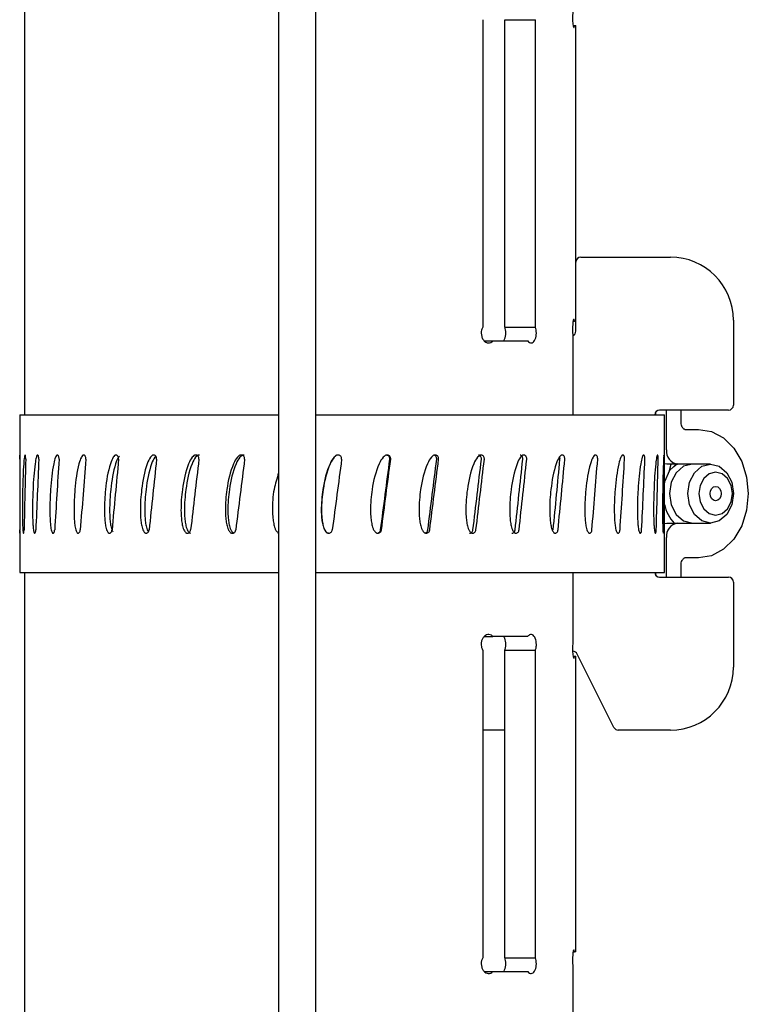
# Model space of a CAD drawing. Header units: inches. Extents: x 22.7 to 77.5, y 10.7 to 108.6.
# Tile 8 of 34: x 23.8 to 26.1, y 47.1 to 50.2. Entities that reach past the tile are written whole.
import ezdxf

# ---------------------------------------------------------------- set-up
doc = ezdxf.new("R2010")
doc.units = ezdxf.units.IN
doc.header["$MEASUREMENT"] = 0

msp = doc.modelspace()

# ---------------------------------------------------------------- linework, layer by layer
at = {"color": 7, "linetype": 'Continuous', "lineweight": 25}
for p, q in [((23.8142, 53.8254), (23.8142, 48.9709)), ((24.6208, 51.1581), (24.6208, 36.6994)), ((24.7389, 36.6994), (24.7389, 51.1581)), ((25.2685, 50.224), (25.2685, 49.249)), ((25.3386, 49.249), (25.3386, 50.224)), ((25.3386, 50.224), (25.4357, 50.224)), ((25.4357, 49.249), (25.4357, 50.224)), ((25.5555, 50.2053), (25.56, 50.2053)), ((25.56, 50.2053), (25.5642, 50.2053)), ((25.5642, 49.4553), (25.5642, 50.2053)), ((25.5799, 49.4709), (25.8642, 49.4709)), ((25.5642, 49.2361), (25.5642, 49.4553)), ((25.3386, 49.249), (25.4357, 49.249)), ((25.5556, 49.2678), (25.56, 49.2678)), ((25.5642, 49.2678), (25.56, 49.2678)), ((26.0642, 49.2709), (26.0642, 49.0015)), ((25.5545, 49.2239), (25.5545, 48.9709)), ((25.2737, 49.2053), (25.3008, 49.2053)), ((25.3008, 49.2053), (25.4117, 49.2053)), ((23.7991, 48.9709), (23.7991, 48.7986)), ((23.7991, 48.9709), (24.6191, 48.9709)), ((24.7389, 48.9709), (25.8451, 48.9709)), ((25.818, 48.9709), (25.818, 48.9804)), ((26.0486, 48.9859), (25.8299, 48.9859)), ((25.8451, 48.4709), (25.8451, 48.9709)), ((25.8519, 48.8596), (25.8519, 48.9859)), ((25.898, 48.9472), (25.898, 48.9859)), ((25.9104, 48.9247), (25.9535, 48.9247)), ((24.964, 48.8433), (24.9666, 48.8433)), ((25.8867, 48.8146), (25.8529, 48.8146)), ((25.861, 48.7947), (25.8668, 48.8146)), ((25.8858, 48.8169), (25.8753, 48.8074)), ((25.8753, 48.8074), (25.8869, 48.8166)), ((25.9678, 48.8146), (25.8867, 48.8146)), ((25.9917, 48.8146), (25.9678, 48.8146)), ((25.861, 48.7947), (25.8753, 48.8074)), ((25.8529, 48.6271), (25.8867, 48.6271)), ((25.8867, 48.6271), (25.9678, 48.6271)), ((25.9678, 48.6271), (25.9917, 48.6271)), ((23.7991, 48.5951), (23.7991, 48.4709)), ((24.779, 48.5954), (24.7781, 48.5954)), ((24.779, 48.5954), (24.7801, 48.5955)), ((25.8414, 48.5954), (25.8415, 48.5955)), ((25.8519, 48.4559), (25.8519, 48.5821)), ((25.9535, 48.517), (25.9104, 48.517)), ((23.7991, 48.4709), (24.6191, 48.4709)), ((23.8142, 48.4709), (23.8142, 34.4519)), ((24.7389, 48.4709), (25.8451, 48.4709)), ((25.5545, 48.4709), (25.5545, 48.2491)), ((25.818, 48.4613), (25.818, 48.4709)), ((25.898, 48.4559), (25.898, 48.4945)), ((25.8299, 48.4559), (26.0486, 48.4559)), ((26.0642, 48.4403), (26.0642, 48.1709)), ((25.2738, 48.2678), (25.3008, 48.2678)), ((25.4117, 48.2678), (25.3008, 48.2678)), ((25.2685, 48.224), (25.2685, 47.249)), ((25.3386, 47.249), (25.3386, 48.224)), ((25.3386, 48.224), (25.4357, 48.224)), ((25.4357, 47.249), (25.4357, 48.224)), ((25.5555, 48.2053), (25.56, 48.2053)), ((25.56, 48.2053), (25.5642, 48.2053)), ((25.5642, 47.2678), (25.5642, 48.2053)), ((25.6849, 47.9795), (25.5686, 48.2122)), ((25.3386, 47.9709), (25.2685, 47.9709)), ((25.8642, 47.9709), (25.6989, 47.9709)), ((25.3386, 47.249), (25.4357, 47.249)), ((25.5556, 47.2678), (25.56, 47.2678)), ((25.5642, 47.2678), (25.56, 47.2678)), ((25.5545, 47.2239), (25.5545, 46.2491)), ((25.2737, 47.2053), (25.3008, 47.2053)), ((25.3008, 47.2053), (25.4117, 47.2053))]:
    msp.add_line(p, q, dxfattribs=at)
at = {"color": 7, "linetype": 'Continuous', "lineweight": 25, "flags": 128}
for points in [[(25.9535, 48.9247), (25.9944, 48.9178), (26.0325, 48.8974), (26.0652, 48.865), (26.0904, 48.8228), (26.1061, 48.7736), (26.1115, 48.7209), (26.1061, 48.6681), (26.0904, 48.619), (26.0652, 48.5767), (26.0325, 48.5443), (25.9944, 48.524), (25.9535, 48.517)], [(25.8529, 48.8146), (25.8461, 48.8155), (25.8451, 48.8158)], [(25.9339, 48.8146), (25.9061, 48.8075), (25.8825, 48.7872), (25.8668, 48.7568), (25.8612, 48.7209), (25.8668, 48.685), (25.8825, 48.6546), (25.9061, 48.6343), (25.9339, 48.6271), (25.9339, 48.6271)], [(25.9917, 48.6271), (25.9639, 48.6343), (25.9404, 48.6546), (25.9246, 48.685), (25.9191, 48.7209), (25.9246, 48.7568), (25.9404, 48.7872), (25.9639, 48.8075), (25.9917, 48.8146), (26.0195, 48.8075), (26.0431, 48.7872), (26.0589, 48.7568), (26.0644, 48.7209), (26.0589, 48.685), (26.0431, 48.6546), (26.0195, 48.6343), (25.9917, 48.6271)], [(25.861, 48.7947), (25.8459, 48.7583), (25.8451, 48.7549)], [(26.0077, 48.6524), (26.028, 48.6576), (26.0452, 48.6725), (26.0567, 48.6947), (26.0608, 48.7209), (26.0567, 48.7471), (26.0452, 48.7693), (26.028, 48.7841), (26.0077, 48.7893), (25.9874, 48.7841), (25.9702, 48.7693), (25.9587, 48.7471), (25.9547, 48.7209), (25.9587, 48.6947), (25.9702, 48.6725), (25.9874, 48.6576), (26.0077, 48.6524)], [(26.0077, 48.6981), (26.001, 48.6998), (25.9952, 48.7047), (25.9914, 48.7121), (25.9901, 48.7209), (25.9914, 48.7296), (25.9952, 48.737), (26.001, 48.742), (26.0077, 48.7437), (26.0145, 48.742), (26.0202, 48.737), (26.0241, 48.7296), (26.0254, 48.7209), (26.0241, 48.7121), (26.0202, 48.7047), (26.0145, 48.6998), (26.0077, 48.6981)], [(25.8451, 48.626), (25.8461, 48.6263), (25.8529, 48.6271)]]:
    msp.add_lwpolyline(points, dxfattribs=at)
at = {"color": 7, "linetype": 'Continuous', "lineweight": 25}
for centre, radius, start, end in [((25.5799, 49.4553), 0.0156, 90, 180), ((25.8642, 49.2709), 0.2, 0, 90), ((25.5486, 49.2361), 0.0156, 292.2404, 0), ((26.0486, 49.0015), 0.0156, 270, 0), ((25.8299, 48.9703), 0.0156, 90, 177.7076), ((25.8925, 48.8551), 0.0409, 173.6952, 261.8533), ((25.9686, 48.7136), 0.1264, 192.2219, 223.1536), ((25.8925, 48.5866), 0.0409, 98.1467, 186.3048), ((25.8299, 48.4715), 0.0156, 182.2924, 270), ((26.0486, 48.4403), 0.0156, 0, 90), ((25.5546, 48.2053), 0.0156, 26.5651, 90), ((25.8642, 48.1709), 0.2, 270, 0), ((25.6989, 47.9865), 0.0156, 206.5651, 270)]:
    msp.add_arc(centre, radius, start, end, dxfattribs=at)
for major_axis, ratio, start_param, end_param in [((0.0037, 7.7705), 0.131652, 1.533911, 1.562734), ((0.1622, 7.7704), 0.129988, 1.53656, 1.565384), ((0.3164, 7.7704), 0.125198, 1.538946, 1.567769), ((0.4626, 7.7703), 0.117425, 1.540838, 1.569662), ((0.5972, 7.7702), 0.106896, 1.542063, 1.570886), ((0.717, 7.7702), 0.093903, 1.542513, 1.571336), ((0.8196, 7.7702), 0.078792, 1.542158, 1.570981), ((0.9027, 7.7703), 0.061938, 1.541043, 1.569867), ((0.9649, 7.7703), 0.043742, 1.539279, 1.568103), ((1.0223, 7.7705), 0.004961, 1.5345, 1.563324), ((0.9937, 7.5957), 0.014793, 4.722636, 4.752123), ((1.0165, 7.7704), 0.014793, 4.72245, 4.751273), ((0.9656, 7.5957), 0.034236, 4.725054, 4.75454), ((0.9878, 7.7704), 0.034236, 4.724867, 4.75369), ((0.9155, 7.5956), 0.052953, 4.727084, 4.756571), ((0.9366, 7.7703), 0.052953, 4.726897, 4.75572), ((0.8444, 7.5955), 0.070531, 4.728542, 4.758029), ((0.8638, 7.7702), 0.070531, 4.728355, 4.757179), ((0.7535, 7.5955), 0.086565, 4.729288, 4.758775), ((0.7708, 7.7702), 0.086565, 4.729101, 4.757925), ((0.6593, 7.7702), 0.100666, 4.729056, 4.757879), ((0.5318, 7.7702), 0.112471, 4.728211, 4.757035), ((0.391, 7.7703), 0.12166, 4.726636, 4.755459), ((0.2403, 7.7704), 0.127969, 4.724472, 4.753295), ((0.0835, 7.7704), 0.131214, 4.721924, 4.750747)]:
    msp.add_ellipse((24.8221, 48.5428), major_axis=major_axis, ratio=ratio, start_param=start_param, end_param=end_param, dxfattribs=at)
for points, knots in [([(25.5545, 50.2491), (25.5544, 50.2474), (25.5539, 50.2427), (25.5535, 50.2337), (25.5536, 50.2231), (25.5542, 50.2133), (25.5553, 50.2055), (25.5566, 50.2003), (25.5579, 50.1986), (25.5591, 50.2002), (25.5597, 50.2037), (25.56, 50.2053)], [0, 0, 0, 0, 0.07144, 0.189477, 0.306312, 0.422772, 0.539935, 0.658372, 0.777816, 0.897476, 1, 1, 1, 1]), ([(25.2685, 49.249), (25.2671, 49.246), (25.2644, 49.24), (25.2634, 49.2294), (25.2649, 49.219), (25.2689, 49.2099), (25.275, 49.203), (25.2824, 49.1991), (25.2903, 49.1987), (25.2966, 49.2013), (25.2998, 49.2043), (25.3008, 49.2053)], [0, 0, 0, 0, 0.116891, 0.233813, 0.350076, 0.466396, 0.583729, 0.702325, 0.821649, 0.94088, 1, 1, 1, 1]), ([(25.3351, 49.2053), (25.3355, 49.2057), (25.3375, 49.2079), (25.3399, 49.2146), (25.3419, 49.2245), (25.3419, 49.2352), (25.3405, 49.2435), (25.3391, 49.2477), (25.3386, 49.249)], [0, 0, 0, 0, 0.05405, 0.269869, 0.48306, 0.693098, 0.901633, 1, 1, 1, 1]), ([(25.4117, 49.2053), (25.4134, 49.2034), (25.4168, 49.1997), (25.4228, 49.1985), (25.4285, 49.2006), (25.4334, 49.2061), (25.437, 49.2144), (25.439, 49.2245), (25.439, 49.2351), (25.4376, 49.2435), (25.4361, 49.2477), (25.4357, 49.249)], [0, 0, 0, 0, 0.118417, 0.236812, 0.35573, 0.4751, 0.594211, 0.712262, 0.829036, 0.945192, 1, 1, 1, 1]), ([(25.56, 49.2678), (25.5599, 49.2682), (25.5595, 49.2706), (25.5588, 49.2736), (25.5575, 49.2743), (25.5561, 49.2713), (25.5549, 49.265), (25.554, 49.2562), (25.5535, 49.2459), (25.5536, 49.2353), (25.5541, 49.228), (25.5545, 49.2245), (25.5545, 49.2239)], [0, 0, 0, 0, 0.025808, 0.14385, 0.262532, 0.381908, 0.501608, 0.620845, 0.738895, 0.855744, 0.972217, 1, 1, 1, 1]), ([(25.9104, 48.9247), (25.9099, 48.9248), (25.9087, 48.9249), (25.9057, 48.9265), (25.9018, 48.9312), (25.899, 48.9378), (25.8981, 48.9436), (25.8981, 48.9467), (25.898, 48.9472)], [0, 0, 0, 0, 0.176557, 0.412681, 0.595788, 0.787007, 0.963269, 1, 1, 1, 1]), ([(23.7996, 48.8433), (23.7995, 48.8433), (23.7995, 48.8434), (23.7993, 48.841), (23.7991, 48.8327), (23.799, 48.798), (23.7992, 48.7403), (23.7994, 48.6864), (23.7993, 48.6608), (23.7993, 48.6576)], [0, 0, 0, 0, 0.017701, 0.040466, 0.080277, 0.19911, 0.618056, 0.953129, 1, 1, 1, 1]), ([(23.7999, 48.8298), (23.7999, 48.8312), (23.7999, 48.8339), (23.7999, 48.8378), (23.7998, 48.8409), (23.7997, 48.8427), (23.7996, 48.8431), (23.7996, 48.8433)], [0, 0, 0, 0, 0.219902, 0.439803, 0.659759, 0.879847, 1, 1, 1, 1]), ([(23.8163, 48.8433), (23.8161, 48.8433), (23.8156, 48.8434), (23.8147, 48.841), (23.8131, 48.8327), (23.8101, 48.798), (23.8083, 48.7402), (23.8076, 48.6816), (23.8079, 48.6454), (23.8082, 48.6265), (23.8087, 48.6128), (23.8093, 48.6034), (23.8099, 48.5985), (23.8104, 48.5961), (23.8107, 48.5956), (23.8108, 48.5954)], [0, 0, 0, 0, 0.013181, 0.030133, 0.059777, 0.148264, 0.460226, 0.709732, 0.798479, 0.860576, 0.920922, 0.954225, 0.975594, 0.989889, 1, 1, 1, 1]), ([(23.8182, 48.8298), (23.8182, 48.8312), (23.8182, 48.8339), (23.8179, 48.8378), (23.8174, 48.8409), (23.8168, 48.8427), (23.8164, 48.8431), (23.8163, 48.8433)], [0, 0, 0, 0, 0.219902, 0.439803, 0.659759, 0.879847, 1, 1, 1, 1]), ([(23.8565, 48.8433), (23.8561, 48.8433), (23.8552, 48.8434), (23.8535, 48.841), (23.8506, 48.8327), (23.8448, 48.798), (23.8411, 48.7402), (23.8396, 48.6816), (23.8401, 48.6454), (23.8408, 48.6265), (23.8418, 48.6128), (23.8431, 48.6034), (23.8442, 48.5985), (23.8453, 48.5961), (23.8459, 48.5956), (23.8462, 48.5954)], [0, 0, 0, 0, 0.013181, 0.030133, 0.059777, 0.148264, 0.460226, 0.709732, 0.798479, 0.860576, 0.920922, 0.954225, 0.975594, 0.989889, 1, 1, 1, 1]), ([(23.8598, 48.8298), (23.8598, 48.8312), (23.8599, 48.8339), (23.8593, 48.8378), (23.8584, 48.8409), (23.8574, 48.8427), (23.8567, 48.8431), (23.8565, 48.8433)], [0, 0, 0, 0, 0.219902, 0.439803, 0.659759, 0.879847, 1, 1, 1, 1]), ([(23.9192, 48.8433), (23.9186, 48.8433), (23.9173, 48.8434), (23.915, 48.841), (23.9108, 48.8327), (23.9023, 48.798), (23.8967, 48.7402), (23.8945, 48.6816), (23.8952, 48.6454), (23.8963, 48.6265), (23.8978, 48.6128), (23.8997, 48.6034), (23.9014, 48.5985), (23.903, 48.5961), (23.9039, 48.5956), (23.9043, 48.5954)], [0, 0, 0, 0, 0.013181, 0.030133, 0.059777, 0.148264, 0.460226, 0.709732, 0.798479, 0.860576, 0.920922, 0.954225, 0.975594, 0.989889, 1, 1, 1, 1]), ([(23.9239, 48.8298), (23.9239, 48.8312), (23.924, 48.8339), (23.9232, 48.8378), (23.9219, 48.8409), (23.9205, 48.8427), (23.9195, 48.8431), (23.9192, 48.8433)], [0, 0, 0, 0, 0.219902, 0.439803, 0.659759, 0.879847, 1, 1, 1, 1]), ([(24.003, 48.8433), (24.0023, 48.8433), (24.0006, 48.8434), (23.9976, 48.841), (23.9923, 48.8327), (23.9813, 48.798), (23.9739, 48.7402), (23.971, 48.6816), (23.9719, 48.6454), (23.9733, 48.6265), (23.9753, 48.6128), (23.9778, 48.6034), (23.9801, 48.5985), (23.9821, 48.5961), (23.9833, 48.5956), (23.9838, 48.5954)], [0, 0, 0, 0, 0.013181, 0.030133, 0.059777, 0.148264, 0.460226, 0.709732, 0.798479, 0.860576, 0.920922, 0.954225, 0.975594, 0.989889, 1, 1, 1, 1]), ([(24.009, 48.8298), (24.009, 48.8312), (24.0091, 48.8339), (24.0081, 48.8378), (24.0065, 48.8409), (24.0046, 48.8427), (24.0034, 48.8431), (24.003, 48.8433)], [0, 0, 0, 0, 0.219902, 0.439803, 0.659759, 0.879847, 1, 1, 1, 1]), ([(24.1059, 48.8433), (24.105, 48.8433), (24.103, 48.8434), (24.0995, 48.841), (24.0931, 48.8327), (24.0799, 48.798), (24.0709, 48.7402), (24.0673, 48.6816), (24.0684, 48.6454), (24.0702, 48.6265), (24.0726, 48.6128), (24.0757, 48.6034), (24.0784, 48.5985), (24.0808, 48.5961), (24.0823, 48.5956), (24.0829, 48.5954)], [0, 0, 0, 0, 0.013181, 0.030133, 0.059777, 0.148264, 0.460226, 0.709732, 0.798479, 0.860576, 0.920922, 0.954225, 0.975594, 0.989889, 1, 1, 1, 1]), ([(24.1155, 48.8398), (24.1145, 48.8386), (24.109, 48.8324), (24.0969, 48.7973), (24.0873, 48.7405), (24.0839, 48.6816), (24.085, 48.6454), (24.0867, 48.6265), (24.0892, 48.6129), (24.0918, 48.604), (24.0937, 48.601), (24.0942, 48.6002)], [0, 0, 0, 0, 0.022074, 0.117572, 0.454251, 0.723535, 0.819317, 0.886337, 0.951465, 0.987409, 1, 1, 1, 1]), ([(24.113, 48.8298), (24.113, 48.8312), (24.1131, 48.8339), (24.112, 48.8378), (24.11, 48.8409), (24.1078, 48.8427), (24.1064, 48.8431), (24.1059, 48.8433)], [0, 0, 0, 0, 0.219902, 0.439803, 0.659759, 0.879847, 1, 1, 1, 1]), ([(24.2255, 48.8433), (24.2245, 48.8433), (24.2223, 48.8434), (24.2182, 48.841), (24.2109, 48.8327), (24.1958, 48.798), (24.1854, 48.7402), (24.1813, 48.6816), (24.1826, 48.6454), (24.1846, 48.6265), (24.1874, 48.6128), (24.1909, 48.6034), (24.1941, 48.5985), (24.1968, 48.5961), (24.1985, 48.5956), (24.1993, 48.5954)], [0, 0, 0, 0, 0.013181, 0.030133, 0.059777, 0.148264, 0.460226, 0.709732, 0.798479, 0.860576, 0.920922, 0.954225, 0.975594, 0.989889, 1, 1, 1, 1]), ([(24.2311, 48.8393), (24.2301, 48.8383), (24.224, 48.8322), (24.2102, 48.7972), (24.1991, 48.7405), (24.1952, 48.6816), (24.1965, 48.6454), (24.1985, 48.6265), (24.2014, 48.6129), (24.2045, 48.6038), (24.2068, 48.6007), (24.2075, 48.5997)], [0, 0, 0, 0, 0.019142, 0.114681, 0.451502, 0.720899, 0.816722, 0.88377, 0.948926, 0.984885, 1, 1, 1, 1]), ([(24.2336, 48.8298), (24.2336, 48.8312), (24.2337, 48.8339), (24.2324, 48.8378), (24.2302, 48.8409), (24.2277, 48.8427), (24.226, 48.8431), (24.2255, 48.8433)], [0, 0, 0, 0, 0.219902, 0.439803, 0.659759, 0.879847, 1, 1, 1, 1]), ([(24.359, 48.8433), (24.3579, 48.8433), (24.3555, 48.8434), (24.351, 48.841), (24.3429, 48.8327), (24.3263, 48.798), (24.3147, 48.7402), (24.3102, 48.6816), (24.3116, 48.6454), (24.3139, 48.6265), (24.317, 48.6128), (24.3209, 48.6034), (24.3244, 48.5985), (24.3274, 48.5961), (24.3293, 48.5956), (24.3301, 48.5954)], [0, 0, 0, 0, 0.013181, 0.030133, 0.059777, 0.148264, 0.460226, 0.709732, 0.798479, 0.860576, 0.920922, 0.954225, 0.975594, 0.989889, 1, 1, 1, 1]), ([(24.3699, 48.8433), (24.3689, 48.8433), (24.3664, 48.8434), (24.3619, 48.841), (24.3539, 48.8327), (24.3373, 48.798), (24.3257, 48.7402), (24.3212, 48.6816), (24.3226, 48.6454), (24.3249, 48.6265), (24.328, 48.6128), (24.3319, 48.6034), (24.3353, 48.5985), (24.3384, 48.5961), (24.3403, 48.5956), (24.3411, 48.5954)], [0, 0, 0, 0, 0.013181, 0.030133, 0.059777, 0.148263, 0.460218, 0.709728, 0.798476, 0.860574, 0.92092, 0.954225, 0.975594, 0.989889, 1, 1, 1, 1]), ([(24.3679, 48.8298), (24.3679, 48.8312), (24.368, 48.8339), (24.3666, 48.8378), (24.3642, 48.8409), (24.3614, 48.8427), (24.3596, 48.8431), (24.359, 48.8433)], [0, 0, 0, 0, 0.219902, 0.439803, 0.659759, 0.879847, 1, 1, 1, 1]), ([(24.5033, 48.8433), (24.5022, 48.8433), (24.4995, 48.8434), (24.4948, 48.841), (24.4862, 48.8327), (24.4684, 48.798), (24.4559, 48.7402), (24.4511, 48.6816), (24.4526, 48.6454), (24.4551, 48.6265), (24.4584, 48.6128), (24.4626, 48.6034), (24.4663, 48.5985), (24.4696, 48.5961), (24.4716, 48.5956), (24.4725, 48.5954)], [0, 0, 0, 0, 0.013181, 0.030133, 0.059777, 0.148264, 0.460226, 0.709732, 0.798479, 0.860576, 0.920922, 0.954225, 0.975594, 0.989889, 1, 1, 1, 1]), ([(24.5111, 48.8433), (24.5099, 48.8433), (24.5073, 48.8434), (24.5025, 48.841), (24.4939, 48.8327), (24.4761, 48.798), (24.4637, 48.7402), (24.4588, 48.6816), (24.4604, 48.6454), (24.4628, 48.6265), (24.4661, 48.6128), (24.4703, 48.6034), (24.4741, 48.5985), (24.4773, 48.5961), (24.4794, 48.5956), (24.4802, 48.5954)], [0, 0, 0, 0, 0.013181, 0.030133, 0.059777, 0.148263, 0.460218, 0.709728, 0.798476, 0.860574, 0.92092, 0.954225, 0.975594, 0.989889, 1, 1, 1, 1]), ([(24.5128, 48.8298), (24.5128, 48.8312), (24.5129, 48.8339), (24.5114, 48.8378), (24.5088, 48.8409), (24.5059, 48.8427), (24.504, 48.8431), (24.5033, 48.8433)], [0, 0, 0, 0, 0.219902, 0.439803, 0.659759, 0.879847, 1, 1, 1, 1]), ([(24.8107, 48.8433), (24.8095, 48.8433), (24.8067, 48.8434), (24.8017, 48.841), (24.7926, 48.8327), (24.7738, 48.798), (24.7605, 48.7402), (24.7553, 48.6816), (24.7569, 48.6454), (24.7595, 48.6265), (24.7631, 48.6128), (24.7675, 48.6034), (24.7715, 48.5985), (24.775, 48.5961), (24.7772, 48.5956), (24.7781, 48.5954)], [0, 0, 0, 0, 0.013181, 0.030133, 0.059777, 0.148264, 0.460226, 0.709732, 0.798479, 0.860576, 0.920922, 0.954225, 0.975594, 0.989889, 1, 1, 1, 1]), ([(24.8116, 48.8433), (24.8104, 48.8433), (24.8076, 48.8434), (24.8026, 48.841), (24.7935, 48.8327), (24.7746, 48.798), (24.7614, 48.7402), (24.7561, 48.6816), (24.7578, 48.6454), (24.7604, 48.6265), (24.7639, 48.6128), (24.7684, 48.6034), (24.7724, 48.5985), (24.7759, 48.5961), (24.7781, 48.5956), (24.779, 48.5954)], [0, 0, 0, 0, 0.013181, 0.030133, 0.059777, 0.148263, 0.460218, 0.709728, 0.798476, 0.860574, 0.92092, 0.954225, 0.975594, 0.989889, 1, 1, 1, 1]), ([(24.8207, 48.8298), (24.8207, 48.8312), (24.8208, 48.8339), (24.8192, 48.8378), (24.8165, 48.8409), (24.8135, 48.8427), (24.8114, 48.8431), (24.8107, 48.8433)], [0, 0, 0, 0, 0.219902, 0.439803, 0.659759, 0.879847, 1, 1, 1, 1]), ([(24.9666, 48.8433), (24.9654, 48.8433), (24.9627, 48.8434), (24.9577, 48.841), (24.9487, 48.8327), (24.93, 48.798), (24.9167, 48.7402), (24.9115, 48.6816), (24.9132, 48.6454), (24.9158, 48.6265), (24.9193, 48.6128), (24.9238, 48.6034), (24.9277, 48.5985), (24.9312, 48.5961), (24.9333, 48.5956), (24.9342, 48.5954)], [0, 0, 0, 0, 0.013181, 0.030133, 0.059777, 0.148264, 0.460226, 0.709732, 0.798479, 0.860576, 0.920922, 0.954225, 0.975594, 0.989889, 1, 1, 1, 1]), ([(24.9738, 48.8298), (24.9739, 48.8312), (24.974, 48.8339), (24.9724, 48.8378), (24.9697, 48.8409), (24.9667, 48.8427), (24.9647, 48.8431), (24.964, 48.8433)], [0, 0, 0, 0, 0.219894, 0.439787, 0.659737, 0.879826, 1, 1, 1, 1]), ([(24.9765, 48.8298), (24.9765, 48.8312), (24.9766, 48.8339), (24.975, 48.8378), (24.9724, 48.8409), (24.9694, 48.8427), (24.9673, 48.8431), (24.9666, 48.8433)], [0, 0, 0, 0, 0.219902, 0.439803, 0.659759, 0.879847, 1, 1, 1, 1]), ([(25.1192, 48.8433), (25.118, 48.8433), (25.1154, 48.8434), (25.1105, 48.841), (25.1018, 48.8327), (25.0836, 48.798), (25.0707, 48.7402), (25.0657, 48.6816), (25.0673, 48.6454), (25.0698, 48.6265), (25.0732, 48.6128), (25.0776, 48.6034), (25.0814, 48.5985), (25.0848, 48.5961), (25.0869, 48.5956), (25.0878, 48.5954)], [0, 0, 0, 0, 0.013181, 0.030133, 0.059777, 0.148264, 0.460226, 0.709732, 0.798479, 0.860576, 0.920922, 0.954225, 0.975594, 0.989889, 1, 1, 1, 1]), ([(25.1226, 48.8298), (25.1226, 48.8312), (25.1227, 48.8339), (25.1212, 48.8378), (25.1186, 48.8409), (25.1157, 48.8427), (25.1138, 48.8431), (25.1131, 48.8433)], [0, 0, 0, 0, 0.219894, 0.439787, 0.659737, 0.879826, 1, 1, 1, 1]), ([(25.1287, 48.8298), (25.1287, 48.8312), (25.1288, 48.8339), (25.1273, 48.8378), (25.1247, 48.8409), (25.1218, 48.8427), (25.1199, 48.8431), (25.1192, 48.8433)], [0, 0, 0, 0, 0.219902, 0.439803, 0.659759, 0.879847, 1, 1, 1, 1]), ([(25.2648, 48.8433), (25.2637, 48.8433), (25.2612, 48.8434), (25.2567, 48.841), (25.2484, 48.8327), (25.2312, 48.798), (25.219, 48.7402), (25.2141, 48.6816), (25.2157, 48.6454), (25.2181, 48.6265), (25.2213, 48.6128), (25.2255, 48.6034), (25.2291, 48.5985), (25.2323, 48.5961), (25.2343, 48.5956), (25.2351, 48.5954)], [0, 0, 0, 0, 0.013181, 0.030133, 0.059777, 0.148264, 0.460226, 0.709732, 0.798479, 0.860576, 0.920922, 0.954225, 0.975594, 0.989889, 1, 1, 1, 1]), ([(25.2643, 48.8298), (25.2644, 48.8312), (25.2645, 48.8339), (25.263, 48.8378), (25.2606, 48.8409), (25.2579, 48.8427), (25.256, 48.8431), (25.2554, 48.8433)], [0, 0, 0, 0, 0.219894, 0.439787, 0.659737, 0.879826, 1, 1, 1, 1]), ([(25.2737, 48.8298), (25.2738, 48.8312), (25.2738, 48.8339), (25.2724, 48.8378), (25.27, 48.8409), (25.2673, 48.8427), (25.2654, 48.8431), (25.2648, 48.8433)], [0, 0, 0, 0, 0.219902, 0.439803, 0.659759, 0.879847, 1, 1, 1, 1]), ([(25.4001, 48.8433), (25.3991, 48.8433), (25.3968, 48.8434), (25.3926, 48.841), (25.3851, 48.8327), (25.3693, 48.798), (25.3579, 48.7402), (25.3535, 48.6816), (25.3549, 48.6454), (25.3571, 48.6265), (25.3601, 48.6128), (25.3639, 48.6034), (25.3673, 48.5985), (25.3703, 48.5961), (25.3721, 48.5956), (25.3728, 48.5954)], [0, 0, 0, 0, 0.013181, 0.030133, 0.059777, 0.148264, 0.460226, 0.709732, 0.798479, 0.860576, 0.920922, 0.954225, 0.975594, 0.989889, 1, 1, 1, 1]), ([(25.3958, 48.8298), (25.3958, 48.8312), (25.3959, 48.8339), (25.3946, 48.8378), (25.3924, 48.8409), (25.3899, 48.8427), (25.3882, 48.8431), (25.3876, 48.8433)], [0, 0, 0, 0, 0.219894, 0.439787, 0.659737, 0.879826, 1, 1, 1, 1]), ([(25.4082, 48.8298), (25.4083, 48.8312), (25.4084, 48.8339), (25.4071, 48.8378), (25.4049, 48.8409), (25.4023, 48.8427), (25.4007, 48.8431), (25.4001, 48.8433)], [0, 0, 0, 0, 0.219902, 0.439803, 0.659759, 0.879847, 1, 1, 1, 1]), ([(25.5219, 48.8433), (25.521, 48.8433), (25.519, 48.8434), (25.5153, 48.841), (25.5086, 48.8327), (25.4945, 48.798), (25.4844, 48.7402), (25.4804, 48.6816), (25.4817, 48.6454), (25.4837, 48.6265), (25.4863, 48.6128), (25.4898, 48.6034), (25.4928, 48.5985), (25.4954, 48.5961), (25.497, 48.5956), (25.4977, 48.5954)], [0, 0, 0, 0, 0.013181, 0.030133, 0.059777, 0.148264, 0.460226, 0.709732, 0.798479, 0.860576, 0.920922, 0.954225, 0.975594, 0.989889, 1, 1, 1, 1]), ([(25.5291, 48.8298), (25.5291, 48.8312), (25.5292, 48.8339), (25.528, 48.8378), (25.5261, 48.8409), (25.5239, 48.8427), (25.5224, 48.8431), (25.5219, 48.8433)], [0, 0, 0, 0, 0.219902, 0.439803, 0.659759, 0.879847, 1, 1, 1, 1]), ([(25.6273, 48.8433), (25.6266, 48.8433), (25.6249, 48.8434), (25.6218, 48.841), (25.6161, 48.8327), (25.6041, 48.798), (25.5954, 48.7402), (25.592, 48.6816), (25.5931, 48.6454), (25.5948, 48.6265), (25.5971, 48.6128), (25.6, 48.6034), (25.6026, 48.5985), (25.6048, 48.5961), (25.6062, 48.5956), (25.6068, 48.5954)], [0, 0, 0, 0, 0.013181, 0.030133, 0.059777, 0.148264, 0.460226, 0.709732, 0.798479, 0.860576, 0.920922, 0.954225, 0.975594, 0.989889, 1, 1, 1, 1]), ([(25.6334, 48.8298), (25.6335, 48.8312), (25.6335, 48.8339), (25.6326, 48.8378), (25.6309, 48.8409), (25.629, 48.8427), (25.6278, 48.8431), (25.6273, 48.8433)], [0, 0, 0, 0, 0.219902, 0.439803, 0.659759, 0.879847, 1, 1, 1, 1]), ([(25.714, 48.8433), (25.7134, 48.8433), (25.7121, 48.8434), (25.7096, 48.841), (25.7051, 48.8327), (25.6954, 48.798), (25.6884, 48.7402), (25.6856, 48.6816), (25.6865, 48.6454), (25.6879, 48.6265), (25.6897, 48.6128), (25.6921, 48.6034), (25.6942, 48.5985), (25.696, 48.5961), (25.6971, 48.5956), (25.6976, 48.5954)], [0, 0, 0, 0, 0.013181, 0.030133, 0.059777, 0.148264, 0.460226, 0.709732, 0.798479, 0.860576, 0.920922, 0.954225, 0.975594, 0.989889, 1, 1, 1, 1]), ([(25.7189, 48.8298), (25.7189, 48.8312), (25.7189, 48.8339), (25.7182, 48.8378), (25.7169, 48.8409), (25.7154, 48.8427), (25.7144, 48.8431), (25.714, 48.8433)], [0, 0, 0, 0, 0.219902, 0.439803, 0.659759, 0.879847, 1, 1, 1, 1]), ([(25.7799, 48.8433), (25.7795, 48.8433), (25.7785, 48.8434), (25.7767, 48.841), (25.7734, 48.8327), (25.7664, 48.798), (25.7611, 48.7402), (25.759, 48.6816), (25.7597, 48.6454), (25.7608, 48.6265), (25.7622, 48.6128), (25.7639, 48.6034), (25.7655, 48.5985), (25.7668, 48.5961), (25.7676, 48.5956), (25.768, 48.5954)], [0, 0, 0, 0, 0.013181, 0.030133, 0.059777, 0.148264, 0.460226, 0.709732, 0.798479, 0.860576, 0.920922, 0.954225, 0.975594, 0.989889, 1, 1, 1, 1]), ([(25.7834, 48.8298), (25.7834, 48.8312), (25.7834, 48.8339), (25.7829, 48.8378), (25.782, 48.8409), (25.7809, 48.8427), (25.7802, 48.8431), (25.7799, 48.8433)], [0, 0, 0, 0, 0.219902, 0.439803, 0.659759, 0.879847, 1, 1, 1, 1]), ([(25.8235, 48.8433), (25.8232, 48.8433), (25.8227, 48.8434), (25.8216, 48.841), (25.8196, 48.8327), (25.8153, 48.798), (25.812, 48.7402), (25.8106, 48.6816), (25.8111, 48.6454), (25.8117, 48.6265), (25.8126, 48.6128), (25.8137, 48.6034), (25.8147, 48.5985), (25.8156, 48.5961), (25.8161, 48.5956), (25.8163, 48.5954)], [0, 0, 0, 0, 0.013181, 0.030133, 0.059777, 0.148264, 0.460226, 0.709732, 0.798479, 0.860576, 0.920922, 0.954225, 0.975594, 0.989889, 1, 1, 1, 1]), ([(25.8255, 48.8298), (25.8255, 48.8312), (25.8255, 48.8339), (25.8252, 48.8378), (25.8246, 48.8409), (25.824, 48.8427), (25.8236, 48.8431), (25.8235, 48.8433)], [0, 0, 0, 0, 0.219902, 0.439803, 0.659759, 0.879847, 1, 1, 1, 1]), ([(25.8436, 48.8433), (25.8436, 48.8433), (25.8434, 48.8434), (25.8431, 48.841), (25.8425, 48.8327), (25.8411, 48.798), (25.8397, 48.7402), (25.8392, 48.6816), (25.8394, 48.6454), (25.8396, 48.6265), (25.84, 48.6128), (25.8404, 48.6034), (25.8408, 48.5985), (25.8411, 48.5961), (25.8413, 48.5956), (25.8414, 48.5954)], [0, 0, 0, 0, 0.013181, 0.030133, 0.059777, 0.148264, 0.460226, 0.709732, 0.798479, 0.860576, 0.920922, 0.954225, 0.975594, 0.989889, 1, 1, 1, 1]), ([(25.8441, 48.8298), (25.8441, 48.8312), (25.8441, 48.8339), (25.8441, 48.8378), (25.8439, 48.8409), (25.8438, 48.8427), (25.8437, 48.8431), (25.8436, 48.8433)], [0, 0, 0, 0, 0.219902, 0.439803, 0.659759, 0.879847, 1, 1, 1, 1]), ([(25.5138, 48.8298), (25.5139, 48.8312), (25.5139, 48.8338), (25.5131, 48.8362), (25.5127, 48.8374)], [0, 0, 0, 0, 0.514904, 1, 1, 1, 1]), ([(24.6208, 48.7868), (24.6154, 48.7695), (24.6032, 48.7307), (24.6007, 48.6815), (24.6022, 48.6454), (24.6048, 48.6265), (24.6082, 48.6128), (24.6126, 48.6034), (24.6165, 48.5985), (24.6199, 48.5961), (24.6221, 48.5956), (24.6229, 48.5954)], [0, 0, 0, 0, 0.270862, 0.6079, 0.727782, 0.811664, 0.89318, 0.938167, 0.967032, 0.986342, 1, 1, 1, 1]), ([(23.7991, 48.5955), (23.7991, 48.5955), (23.7991, 48.5956), (23.7991, 48.5972), (23.7991, 48.6), (23.7991, 48.6031), (23.7992, 48.6052), (23.7992, 48.6059)], [0, 0, 0, 0, 0.17017, 0.40431, 0.638453, 0.872607, 1, 1, 1, 1]), ([(23.7991, 48.6038), (23.7991, 48.6034), (23.7991, 48.6013), (23.7991, 48.5985), (23.7991, 48.5961), (23.7991, 48.5956), (23.7991, 48.5954)], [0, 0, 0, 0, 0.098225, 0.519193, 0.800809, 1, 1, 1, 1]), ([(23.8108, 48.5954), (23.8111, 48.5954), (23.8115, 48.5955), (23.8121, 48.5972), (23.8126, 48.6), (23.8128, 48.6031), (23.8129, 48.6052), (23.8129, 48.6059)], [0, 0, 0, 0, 0.220062, 0.440125, 0.660191, 0.880267, 1, 1, 1, 1]), ([(23.8462, 48.5954), (23.8466, 48.5954), (23.8474, 48.5955), (23.8486, 48.5972), (23.8495, 48.6), (23.85, 48.6031), (23.8502, 48.6052), (23.8502, 48.6059)], [0, 0, 0, 0, 0.220062, 0.440125, 0.660191, 0.880267, 1, 1, 1, 1]), ([(23.9043, 48.5954), (23.9049, 48.5954), (23.9061, 48.5955), (23.9078, 48.5972), (23.9092, 48.6), (23.9099, 48.6031), (23.9101, 48.6052), (23.9102, 48.6059)], [0, 0, 0, 0, 0.220062, 0.440125, 0.660191, 0.880267, 1, 1, 1, 1]), ([(23.9838, 48.5954), (23.9846, 48.5954), (23.9862, 48.5955), (23.9884, 48.5972), (23.9901, 48.6), (23.9911, 48.6031), (23.9913, 48.6052), (23.9914, 48.6059)], [0, 0, 0, 0, 0.220062, 0.440125, 0.660191, 0.880267, 1, 1, 1, 1]), ([(24.0829, 48.5954), (24.0839, 48.5954), (24.0858, 48.5955), (24.0884, 48.5972), (24.0905, 48.6), (24.0917, 48.6031), (24.092, 48.6052), (24.0921, 48.6059)], [0, 0, 0, 0, 0.220062, 0.440125, 0.660191, 0.880267, 1, 1, 1, 1]), ([(24.1993, 48.5954), (24.2003, 48.5954), (24.2025, 48.5955), (24.2055, 48.5972), (24.2079, 48.6), (24.2093, 48.6031), (24.2096, 48.6052), (24.2097, 48.6059)], [0, 0, 0, 0, 0.220062, 0.440125, 0.660191, 0.880267, 1, 1, 1, 1]), ([(24.3301, 48.5954), (24.3313, 48.5954), (24.3337, 48.5955), (24.3371, 48.5972), (24.3397, 48.6), (24.3412, 48.6031), (24.3415, 48.6052), (24.3416, 48.6059)], [0, 0, 0, 0, 0.220062, 0.440125, 0.660191, 0.880267, 1, 1, 1, 1]), ([(24.4725, 48.5954), (24.4737, 48.5954), (24.4763, 48.5955), (24.4799, 48.5972), (24.4827, 48.6), (24.4843, 48.6031), (24.4847, 48.6052), (24.4848, 48.6059)], [0, 0, 0, 0, 0.220062, 0.440125, 0.660191, 0.880267, 1, 1, 1, 1]), ([(24.7781, 48.5954), (24.7794, 48.5954), (24.7822, 48.5955), (24.786, 48.5972), (24.789, 48.6), (24.7906, 48.6031), (24.791, 48.6052), (24.7912, 48.6059)], [0, 0, 0, 0, 0.220062, 0.440125, 0.660191, 0.880267, 1, 1, 1, 1]), ([(24.9342, 48.5954), (24.9356, 48.5954), (24.9383, 48.5955), (24.9421, 48.5972), (24.9451, 48.6), (24.9467, 48.6031), (24.9471, 48.6052), (24.9473, 48.6059)], [0, 0, 0, 0, 0.220062, 0.440125, 0.660191, 0.880267, 1, 1, 1, 1]), ([(24.9342, 48.5956), (24.9347, 48.5957), (24.9365, 48.5957), (24.9394, 48.5972), (24.9424, 48.6), (24.9441, 48.6031), (24.9445, 48.6052), (24.9446, 48.6059)], [0, 0, 0, 0, 0.088493, 0.345677, 0.602865, 0.860067, 1, 1, 1, 1]), ([(25.0871, 48.5964), (25.0878, 48.5967), (25.0898, 48.5975), (25.0922, 48.6), (25.0938, 48.6031), (25.0942, 48.6052), (25.0943, 48.6059)], [0, 0, 0, 0, 0.186446, 0.506222, 0.826013, 1, 1, 1, 1]), ([(25.0878, 48.5954), (25.0891, 48.5954), (25.0917, 48.5955), (25.0954, 48.5972), (25.0983, 48.6), (25.0999, 48.6031), (25.1003, 48.6052), (25.1004, 48.6059)], [0, 0, 0, 0, 0.220062, 0.440125, 0.660191, 0.880267, 1, 1, 1, 1]), ([(25.2268, 48.5955), (25.2277, 48.5955), (25.2298, 48.5956), (25.233, 48.5972), (25.2357, 48.6), (25.2372, 48.6031), (25.2376, 48.6052), (25.2377, 48.6059)], [0, 0, 0, 0, 0.17017, 0.404309, 0.638451, 0.872605, 1, 1, 1, 1]), ([(25.2351, 48.5954), (25.2364, 48.5954), (25.2389, 48.5955), (25.2423, 48.5972), (25.2451, 48.6), (25.2466, 48.6031), (25.247, 48.6052), (25.2471, 48.6059)], [0, 0, 0, 0, 0.220062, 0.440125, 0.660191, 0.880267, 1, 1, 1, 1]), ([(25.3613, 48.5955), (25.3621, 48.5955), (25.3641, 48.5956), (25.367, 48.5972), (25.3695, 48.6), (25.3709, 48.6031), (25.3713, 48.6052), (25.3714, 48.6059)], [0, 0, 0, 0, 0.17017, 0.404309, 0.638451, 0.872605, 1, 1, 1, 1]), ([(25.3728, 48.5954), (25.374, 48.5954), (25.3763, 48.5955), (25.3795, 48.5972), (25.382, 48.6), (25.3834, 48.6031), (25.3837, 48.6052), (25.3838, 48.6059)], [0, 0, 0, 0, 0.220062, 0.440125, 0.660191, 0.880267, 1, 1, 1, 1]), ([(25.4977, 48.5954), (25.4987, 48.5954), (25.5008, 48.5955), (25.5036, 48.5972), (25.5059, 48.6), (25.5071, 48.6031), (25.5074, 48.6052), (25.5075, 48.6059)], [0, 0, 0, 0, 0.220062, 0.440125, 0.660191, 0.880267, 1, 1, 1, 1]), ([(25.6068, 48.5954), (25.6077, 48.5954), (25.6094, 48.5955), (25.6119, 48.5972), (25.6138, 48.6), (25.6148, 48.6031), (25.6151, 48.6052), (25.6152, 48.6059)], [0, 0, 0, 0, 0.220062, 0.440125, 0.660191, 0.880267, 1, 1, 1, 1]), ([(25.6976, 48.5954), (25.6983, 48.5954), (25.6997, 48.5955), (25.7017, 48.5972), (25.7032, 48.6), (25.704, 48.6031), (25.7042, 48.6052), (25.7043, 48.6059)], [0, 0, 0, 0, 0.220062, 0.440125, 0.660191, 0.880267, 1, 1, 1, 1]), ([(25.768, 48.5954), (25.7685, 48.5954), (25.7695, 48.5955), (25.771, 48.5972), (25.7721, 48.6), (25.7727, 48.6031), (25.7728, 48.6052), (25.7729, 48.6059)], [0, 0, 0, 0, 0.220062, 0.440125, 0.660191, 0.880267, 1, 1, 1, 1]), ([(25.8163, 48.5954), (25.8166, 48.5954), (25.8172, 48.5955), (25.8181, 48.5972), (25.8188, 48.6), (25.8192, 48.6031), (25.8193, 48.6052), (25.8193, 48.6059)], [0, 0, 0, 0, 0.220062, 0.440125, 0.660191, 0.880267, 1, 1, 1, 1]), ([(25.8417, 48.5957), (25.8418, 48.5962), (25.842, 48.5971), (25.8423, 48.6), (25.8424, 48.6031), (25.8424, 48.6052), (25.8424, 48.6059)], [0, 0, 0, 0, 0.282154, 0.564312, 0.846483, 1, 1, 1, 1]), ([(25.898, 48.4945), (25.8982, 48.497), (25.8985, 48.5021), (25.9009, 48.5089), (25.9043, 48.5139), (25.9081, 48.5168), (25.9096, 48.5169), (25.9104, 48.517)], [0, 0, 0, 0, 0.167662, 0.350633, 0.533169, 0.722624, 1, 1, 1, 1]), ([(25.3008, 48.2678), (25.3003, 48.2682), (25.2978, 48.2708), (25.2924, 48.2738), (25.2846, 48.2744), (25.2769, 48.2714), (25.2703, 48.2652), (25.2656, 48.2564), (25.2634, 48.246), (25.264, 48.2355), (25.2663, 48.2281), (25.2682, 48.2247), (25.2685, 48.224)], [0, 0, 0, 0, 0.028411, 0.146138, 0.264503, 0.38356, 0.50294, 0.621858, 0.739593, 0.856129, 0.972291, 1, 1, 1, 1]), ([(25.3386, 48.224), (25.3389, 48.2248), (25.3402, 48.2285), (25.3415, 48.2349), (25.342, 48.244), (25.3412, 48.2531), (25.3389, 48.262), (25.3364, 48.266), (25.3352, 48.2678)], [0, 0, 0, 0, 0.0605, 0.274577, 0.40684, 0.616918, 0.826934, 1, 1, 1, 1]), ([(25.4357, 48.224), (25.436, 48.2248), (25.4373, 48.2285), (25.4386, 48.2349), (25.4391, 48.244), (25.4383, 48.2532), (25.4356, 48.2625), (25.4315, 48.2696), (25.4262, 48.2738), (25.4203, 48.2744), (25.4153, 48.272), (25.4127, 48.2689), (25.4117, 48.2678)], [0, 0, 0, 0, 0.033438, 0.151555, 0.224803, 0.341307, 0.457786, 0.574981, 0.693451, 0.812708, 0.931929, 1, 1, 1, 1]), ([(25.5545, 48.2491), (25.5544, 48.2474), (25.5539, 48.2427), (25.5535, 48.2337), (25.5536, 48.2231), (25.5542, 48.2133), (25.5553, 48.2055), (25.5566, 48.2003), (25.5579, 48.1986), (25.5591, 48.2002), (25.5597, 48.2037), (25.56, 48.2053)], [0, 0, 0, 0, 0.07144, 0.189477, 0.306312, 0.422772, 0.539935, 0.658372, 0.777816, 0.897476, 1, 1, 1, 1]), ([(25.2685, 47.249), (25.2671, 47.246), (25.2644, 47.24), (25.2634, 47.2294), (25.2649, 47.219), (25.2689, 47.2099), (25.275, 47.203), (25.2824, 47.1991), (25.2903, 47.1987), (25.2966, 47.2013), (25.2998, 47.2043), (25.3008, 47.2053)], [0, 0, 0, 0, 0.116891, 0.233813, 0.350076, 0.466396, 0.583729, 0.702325, 0.821649, 0.94088, 1, 1, 1, 1]), ([(25.3351, 47.2053), (25.3355, 47.2057), (25.3375, 47.2079), (25.3399, 47.2146), (25.3419, 47.2245), (25.3419, 47.2352), (25.3405, 47.2435), (25.3391, 47.2477), (25.3386, 47.249)], [0, 0, 0, 0, 0.05405, 0.269869, 0.48306, 0.693098, 0.901633, 1, 1, 1, 1]), ([(25.4117, 47.2053), (25.4134, 47.2034), (25.4168, 47.1997), (25.4228, 47.1985), (25.4285, 47.2006), (25.4334, 47.2061), (25.437, 47.2144), (25.439, 47.2245), (25.439, 47.2351), (25.4376, 47.2435), (25.4361, 47.2477), (25.4357, 47.249)], [0, 0, 0, 0, 0.118417, 0.236812, 0.35573, 0.4751, 0.594211, 0.712262, 0.829036, 0.945192, 1, 1, 1, 1]), ([(25.56, 47.2678), (25.5599, 47.2682), (25.5595, 47.2706), (25.5588, 47.2736), (25.5575, 47.2743), (25.5561, 47.2713), (25.5549, 47.265), (25.554, 47.2562), (25.5535, 47.2459), (25.5536, 47.2353), (25.5541, 47.228), (25.5545, 47.2245), (25.5545, 47.2239)], [0, 0, 0, 0, 0.025808, 0.14385, 0.262532, 0.381908, 0.501608, 0.620845, 0.738895, 0.855744, 0.972217, 1, 1, 1, 1])]:
    msp.add_open_spline(points, degree=3, knots=knots, dxfattribs=at)

doc.saveas('drawing.dxf')
